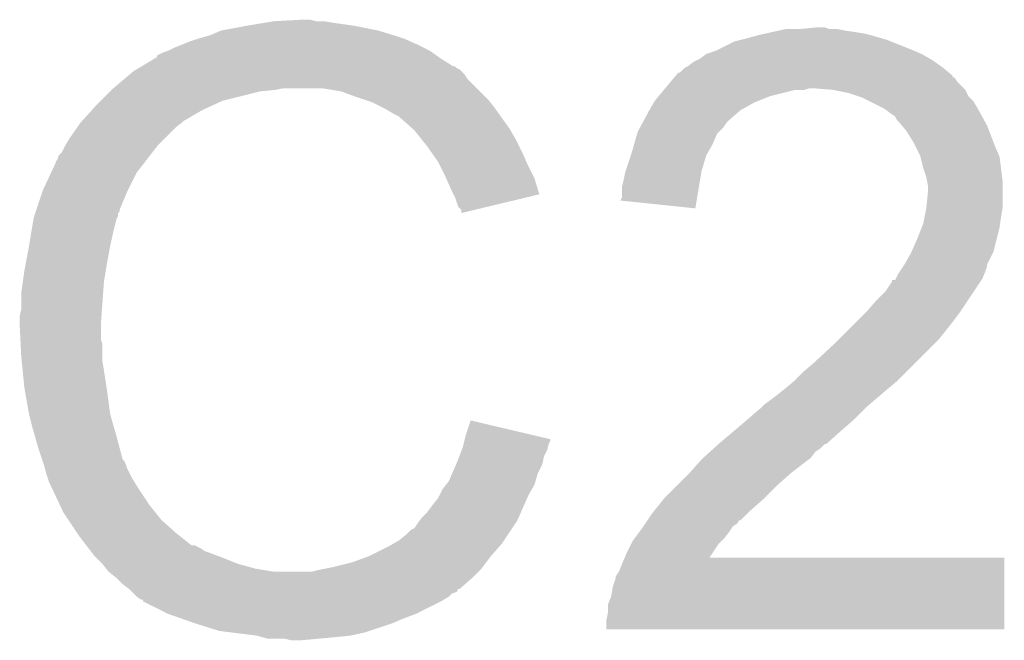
# Model space of a CAD drawing. Extents: x -1.3 to 24.2, y -3.9 to 53.4.
# Tile 15 of 44: x 5.5 to 7.1, y 11.4 to 12.4. Entities that reach past the tile are written whole.
import ezdxf

# ---------------------------------------------------------------- set-up
doc = ezdxf.new("R2010")
doc.units = 0
doc.layers.add('CURRENT_17_CLICK_V100_GTO', color=14, linetype='CONTINUOUS')

msp = doc.modelspace()

# ---------------------------------------------------------------- linework, layer by layer
at = {"layer": 'CURRENT_17_CLICK_V100_GTO'}
for points in [[(5.92582, 12.4206), (5.971538, 12.42314), (5.994402, 12.4206), (5.984242, 12.42314)], [(5.821682, 12.39774), (5.839462, 12.40536), (6.120386, 12.39774), (6.096002, 12.40536)], [(5.839462, 12.40536), (5.8801, 12.41298), (6.096002, 12.40536), (6.057898, 12.41298)], [(5.8801, 12.41298), (5.91058, 12.41806), (6.057898, 12.41298), (6.02234, 12.41806)], [(5.91058, 12.41806), (5.92582, 12.4206), (6.02234, 12.41806), (6.007102, 12.4206)], [(6.73608, 12.40282), (6.74751, 12.40536), (6.87324, 12.40282), (6.85546, 12.40536)], [(6.74751, 12.40536), (6.758942, 12.4079), (6.85546, 12.40536), (6.842762, 12.4079)], [(6.7818, 12.4079), (6.807178, 12.410438), (6.830064, 12.4079), (6.822442, 12.410438)], [(6.807178, 12.410438), (6.807198, 12.41044), (6.822442, 12.410438), (6.807198, 12.41044)], [(5.788658, 12.38758), (5.8039, 12.39266), (6.14807, 12.38758), (6.13664, 12.39266)], [(5.8039, 12.39266), (5.821682, 12.39774), (6.13664, 12.39266), (6.120386, 12.39774)], [(6.675122, 12.387582), (6.685276, 12.39012), (6.930388, 12.387582), (6.924042, 12.39012)], [(6.685276, 12.39012), (6.69544, 12.39266), (6.924042, 12.39012), (6.915152, 12.39266)], [(6.69544, 12.39266), (6.713218, 12.39774), (6.915152, 12.39266), (6.897372, 12.39774)], [(6.713218, 12.39774), (6.724648, 12.40028), (6.897372, 12.39774), (6.888482, 12.40028)], [(6.724648, 12.40028), (6.73608, 12.40282), (6.888482, 12.40028), (6.87324, 12.40282)], [(5.7531, 12.37234), (5.76326, 12.37742), (6.179818, 12.37234), (6.16966, 12.37742)], [(5.76326, 12.37742), (5.775958, 12.3825), (6.16966, 12.37742), (6.1595, 12.3825)], [(5.775958, 12.3825), (5.788658, 12.38758), (6.1595, 12.3825), (6.14807, 12.38758)], [(6.64464, 12.37234), (6.649718, 12.37488), (6.968068, 12.37234), (6.96214, 12.37488)], [(6.649718, 12.37488), (6.675122, 12.387582), (6.96214, 12.37488), (6.930388, 12.387582)], [(5.709912, 12.34694), (5.731068, 12.35964), (6.217924, 12.34694), (6.1976, 12.35964)], [(5.731068, 12.35964), (5.73532, 12.362192), (6.1976, 12.35964), (6.194028, 12.362192)], [(5.73532, 12.362192), (5.735334, 12.364726), (6.194028, 12.362192), (6.19048, 12.364726)], [(5.735334, 12.364726), (5.745482, 12.3698), (6.19048, 12.364726), (6.183374, 12.3698)], [(5.745482, 12.3698), (5.753094, 12.372338), (6.183374, 12.3698), (6.17982, 12.372338)], [(5.753094, 12.372338), (5.7531, 12.37234), (6.17982, 12.372338), (6.179818, 12.37234)], [(6.614158, 12.3571), (6.61924, 12.359642), (6.997702, 12.3571), (6.993254, 12.359642)], [(6.61924, 12.359642), (6.629402, 12.36726), (6.993254, 12.359642), (6.979922, 12.36726)], [(6.629402, 12.36726), (6.64464, 12.37234), (6.979922, 12.36726), (6.968068, 12.37234)], [(5.697222, 12.339322), (5.701446, 12.341858), (6.230618, 12.339322), (6.22808, 12.341858)], [(5.701446, 12.341858), (5.705676, 12.344398), (6.22808, 12.341858), (6.223004, 12.344398)], [(5.705676, 12.344398), (5.709902, 12.346934), (6.223004, 12.344398), (6.220466, 12.346934)], [(5.709902, 12.346934), (5.709912, 12.34694), (6.220466, 12.346934), (6.217924, 12.34694)], [(6.586226, 12.336786), (6.59384, 12.3444), (7.024612, 12.336786), (7.01548, 12.3444)], [(6.59384, 12.3444), (6.593844, 12.344402), (7.01548, 12.3444), (7.015478, 12.344402)], [(6.593844, 12.344402), (6.59892, 12.346942), (7.015478, 12.344402), (7.011922, 12.346942)], [(6.59892, 12.346942), (6.609082, 12.35456), (7.011922, 12.346942), (7.001258, 12.35456)], [(6.609082, 12.35456), (6.614158, 12.3571), (7.001258, 12.35456), (6.997702, 12.3571)], [(5.6642, 12.31138), (5.682208, 12.326618), (6.25602, 12.31138), (6.240782, 12.326618)], [(5.682208, 12.326618), (5.691216, 12.33424), (6.240782, 12.326618), (6.2357, 12.33424)], [(5.691216, 12.33424), (5.697222, 12.339322), (6.2357, 12.33424), (6.230618, 12.339322)], [(6.570984, 12.321538), (6.57733, 12.329152), (7.038342, 12.321538), (7.033264, 12.329152)], [(6.57733, 12.329152), (6.577336, 12.32916), (7.033264, 12.329152), (7.030742, 12.32916)], [(6.577336, 12.32916), (6.579446, 12.331692), (7.030742, 12.32916), (7.03072, 12.331692)], [(6.579446, 12.331692), (6.583688, 12.33678), (7.03072, 12.331692), (7.02462, 12.33678)], [(6.583688, 12.33678), (6.586226, 12.336786), (7.02462, 12.33678), (7.024612, 12.336786)], [(5.66166, 12.30884), (5.6642, 12.31138), (5.928362, 12.30884), (5.941058, 12.31138)], [(6.035038, 12.3063), (6.004558, 12.31138), (6.2611, 12.3063), (6.25602, 12.31138)], [(6.5604, 12.30884), (6.562516, 12.311378), (6.789416, 12.30884), (6.797038, 12.311378)], [(6.562516, 12.31138), (6.570984, 12.321538), (7.0485, 12.31138), (7.038342, 12.321538)], [(6.562516, 12.311378), (6.562516, 12.31138), (6.797038, 12.311378), (6.804662, 12.31138)], [(6.83514, 12.30884), (6.804662, 12.31138), (7.05104, 12.30884), (7.0485, 12.31138)], [(5.64388, 12.29106), (5.65912, 12.3063), (5.841998, 12.29106), (5.90296, 12.3063)], [(5.65912, 12.3063), (5.66166, 12.30884), (5.90296, 12.3063), (5.928362, 12.30884)], [(6.06298, 12.29614), (6.035038, 12.3063), (6.27126, 12.29614), (6.2611, 12.3063)], [(6.070606, 12.293598), (6.06298, 12.29614), (6.273802, 12.293598), (6.27126, 12.29614)], [(6.085838, 12.28852), (6.070606, 12.293598), (6.277866, 12.28852), (6.273802, 12.293598)], [(6.54558, 12.291058), (6.55193, 12.298678), (6.714484, 12.291058), (6.733538, 12.298678)], [(6.55193, 12.298678), (6.5604, 12.30884), (6.733538, 12.298678), (6.774178, 12.30884)], [(6.83516, 12.308836), (6.83514, 12.30884), (7.051042, 12.308836), (7.05104, 12.30884)], [(6.860538, 12.30376), (6.83516, 12.308836), (7.053582, 12.30376), (7.051042, 12.308836)], [(6.875778, 12.29868), (6.860538, 12.30376), (7.056122, 12.29868), (7.053582, 12.30376)], [(6.883398, 12.29614), (6.875778, 12.29868), (7.058662, 12.29614), (7.056122, 12.29868)], [(6.893562, 12.291058), (6.883398, 12.29614), (7.063742, 12.291058), (7.058662, 12.29614)], [(5.629332, 12.27582), (5.63626, 12.28344), (5.808982, 12.27582), (5.82549, 12.28344)], [(5.63626, 12.28344), (5.64388, 12.29106), (5.82549, 12.28344), (5.841998, 12.29106)], [(6.10108, 12.2809), (6.085838, 12.28852), (6.28396, 12.2809), (6.277866, 12.28852)], [(6.10616, 12.27836), (6.10108, 12.2809), (6.285776, 12.27836), (6.28396, 12.2809)], [(6.118862, 12.27074), (6.10616, 12.27836), (6.291218, 12.27074), (6.285776, 12.27836)], [(6.53687, 12.27582), (6.544128, 12.28852), (6.68528, 12.27582), (6.708138, 12.28852)], [(6.544128, 12.28852), (6.54558, 12.291058), (6.708138, 12.28852), (6.714484, 12.291058)], [(6.918958, 12.27836), (6.893562, 12.291058), (7.07136, 12.27836), (7.063742, 12.291058)], [(6.92912, 12.27074), (6.918958, 12.27836), (7.075518, 12.27074), (7.07136, 12.27836)], [(5.613166, 12.258038), (5.629332, 12.27582), (5.778498, 12.258038), (5.808982, 12.27582)], [(6.129016, 12.265662), (6.118862, 12.27074), (6.294846, 12.265662), (6.291218, 12.27074)], [(6.13156, 12.26312), (6.129016, 12.265662), (6.296662, 12.26312), (6.294846, 12.265662)], [(6.151564, 12.24534), (6.13156, 12.26312), (6.309362, 12.24534), (6.296662, 12.26312)], [(6.527214, 12.258042), (6.53542, 12.27328), (6.66496, 12.258042), (6.682376, 12.27328)], [(6.53542, 12.27328), (6.53687, 12.27582), (6.682376, 12.27328), (6.68528, 12.27582)], [(6.936736, 12.26566), (6.92912, 12.27074), (7.078288, 12.26566), (7.075518, 12.27074)], [(6.939278, 12.260584), (6.936736, 12.26566), (7.081056, 12.260584), (7.078288, 12.26566)], [(5.593078, 12.2301), (5.605524, 12.247878), (5.748022, 12.2301), (5.7658, 12.247878)], [(5.605524, 12.247878), (5.61086, 12.2555), (5.7658, 12.247878), (5.775958, 12.2555)], [(5.61086, 12.2555), (5.610862, 12.255502), (5.775958, 12.2555), (5.77596, 12.255502)], [(5.610862, 12.255502), (5.613166, 12.258038), (5.77596, 12.255502), (5.778498, 12.258038)], [(6.15442, 12.2428), (6.151564, 12.24534), (6.310814, 12.2428), (6.309362, 12.24534)], [(6.51764, 12.240262), (6.52174, 12.247878), (6.649722, 12.240262), (6.657338, 12.247878)], [(6.52174, 12.247878), (6.525844, 12.2555), (6.657338, 12.247878), (6.66242, 12.2555)], [(6.525844, 12.2555), (6.527214, 12.258042), (6.66242, 12.2555), (6.66496, 12.258042)], [(6.947992, 12.25042), (6.939278, 12.260584), (7.0866, 12.25042), (7.081056, 12.260584)], [(6.95452, 12.242802), (6.947992, 12.25042), (7.08953, 12.242802), (7.0866, 12.25042)], [(5.586982, 12.219938), (5.593078, 12.2301), (5.73786, 12.219938), (5.748022, 12.2301)], [(6.166612, 12.22756), (6.15442, 12.2428), (6.31952, 12.22756), (6.310814, 12.2428)], [(6.511832, 12.219938), (6.516912, 12.237716), (6.63956, 12.219938), (6.647178, 12.237716)], [(6.516912, 12.237716), (6.51764, 12.240262), (6.647178, 12.237716), (6.649722, 12.240262)], [(6.96722, 12.222478), (6.95452, 12.242802), (7.097348, 12.222478), (7.08953, 12.242802)], [(5.580382, 12.207244), (5.58546, 12.217398), (5.727986, 12.207244), (5.735884, 12.217398)], [(5.58546, 12.217398), (5.586982, 12.219938), (5.735884, 12.217398), (5.73786, 12.219938)], [(6.17474, 12.2174), (6.166612, 12.22756), (6.3246, 12.2174), (6.31952, 12.22756)], [(6.181852, 12.20724), (6.17474, 12.2174), (6.32968, 12.20724), (6.3246, 12.2174)], [(6.50748, 12.2047), (6.511832, 12.219938), (6.63085, 12.2047), (6.63956, 12.219938)], [(6.96976, 12.2174), (6.96722, 12.222478), (7.0993, 12.2174), (7.097348, 12.222478)], [(6.97738, 12.202162), (6.96976, 12.2174), (7.10583, 12.202162), (7.0993, 12.2174)], [(5.57276, 12.194544), (5.575304, 12.202162), (5.718108, 12.194544), (5.724034, 12.202162)], [(5.575304, 12.202162), (5.580382, 12.207244), (5.724034, 12.202162), (5.727986, 12.207244)], [(6.192518, 12.192), (6.181852, 12.20724), (6.336454, 12.192), (6.32968, 12.20724)], [(6.498168, 12.17676), (6.506632, 12.202158), (6.62178, 12.17676), (6.629398, 12.202158)], [(6.506632, 12.202158), (6.50748, 12.2047), (6.629398, 12.202158), (6.63085, 12.2047)], [(6.978018, 12.199616), (6.97738, 12.202162), (7.10692, 12.199616), (7.10583, 12.202162)], [(6.982462, 12.18184), (6.978018, 12.199616), (7.109144, 12.18184), (7.10692, 12.199616)], [(5.563046, 12.174218), (5.57022, 12.189464), (5.7023, 12.174218), (5.714158, 12.189464)], [(5.57022, 12.189464), (5.570226, 12.192006), (5.714158, 12.189464), (5.716134, 12.192006)], [(5.570226, 12.192006), (5.57276, 12.194544), (5.716134, 12.192006), (5.718108, 12.194544)], [(6.19633, 12.18438), (6.192518, 12.192), (6.33984, 12.18438), (6.336454, 12.192)], [(6.20522, 12.1666), (6.19633, 12.18438), (6.348732, 12.1666), (6.33984, 12.18438)], [(6.987538, 12.1666), (6.982462, 12.18184), (7.111048, 12.1666), (7.109144, 12.18184)], [(5.5499, 12.14628), (5.563046, 12.174218), (5.68833, 12.14628), (5.7023, 12.174218)], [(6.20635, 12.164058), (6.20522, 12.1666), (6.350002, 12.164058), (6.348732, 12.1666)], [(6.49478, 12.16152), (6.497322, 12.17422), (6.619234, 12.16152), (6.621354, 12.17422)], [(6.497322, 12.17422), (6.498168, 12.17676), (6.621354, 12.17422), (6.62178, 12.17676)], [(6.989064, 12.158978), (6.987538, 12.1666), (7.112, 12.158978), (7.111048, 12.1666)], [(6.21538, 12.14374), (6.20635, 12.164058), (6.356076, 12.14374), (6.350002, 12.164058)], [(6.49224, 12.151362), (6.49478, 12.16152), (6.617538, 12.151362), (6.619234, 12.16152)], [(6.49224, 12.133584), (6.49224, 12.151362), (6.614568, 12.133584), (6.617538, 12.151362)], [(6.99008, 12.153902), (6.989064, 12.158978), (7.112, 12.153902), (7.112, 12.158978)], [(6.99008, 12.141198), (6.99008, 12.153902), (7.112, 12.141198), (7.112, 12.153902)], [(5.538892, 12.113256), (5.549052, 12.14374), (5.67436, 12.113256), (5.68706, 12.14374)], [(5.549052, 12.14374), (5.5499, 12.14628), (5.68706, 12.14374), (5.68833, 12.14628)], [(6.217924, 12.138654), (6.21538, 12.14374), (6.357596, 12.138654), (6.356076, 12.14374)], [(6.22046, 12.13358), (6.217924, 12.138654), (6.336434, 12.13358), (6.357596, 12.138654)], [(6.22554, 12.118344), (6.22046, 12.13358), (6.272892, 12.118344), (6.336434, 12.13358)], [(6.489714, 12.128526), (6.49224, 12.133584), (6.613724, 12.128526), (6.614568, 12.133584)], [(6.987794, 12.118338), (6.99008, 12.141198), (7.112, 12.118338), (7.112, 12.141198)], [(6.230614, 12.113266), (6.22554, 12.118344), (6.251714, 12.113266), (6.272892, 12.118344)], [(6.6116, 12.115802), (6.489714, 12.128526), (6.6116, 12.115802), (6.613724, 12.128526)], [(6.98754, 12.115798), (6.987794, 12.118338), (7.111576, 12.115798), (7.112, 12.118338)], [(5.534662, 12.100562), (5.535506, 12.103096), (5.67055, 12.100562), (5.671818, 12.103096)], [(5.535506, 12.103096), (5.537198, 12.108174), (5.671818, 12.103096), (5.67182, 12.108174)], [(5.537198, 12.108174), (5.538044, 12.110714), (5.67182, 12.108174), (5.674354, 12.110714)], [(5.538044, 12.110714), (5.538892, 12.113256), (5.674354, 12.110714), (5.67436, 12.113256)], [(6.23062, 12.108208), (6.230614, 12.113266), (6.23062, 12.108208), (6.251714, 12.113266)], [(6.98246, 12.090402), (6.985, 12.1031), (7.107646, 12.090402), (7.10946, 12.1031)], [(6.985, 12.1031), (6.98754, 12.115798), (7.10946, 12.1031), (7.111576, 12.115798)], [(5.53085, 12.0777), (5.534236, 12.098018), (5.6642, 12.0777), (5.669278, 12.098018)], [(5.534236, 12.098018), (5.534662, 12.100562), (5.669278, 12.098018), (5.67055, 12.100562)], [(6.9723, 12.065), (6.980426, 12.08532), (7.10184, 12.065), (7.10692, 12.08532)], [(6.980426, 12.08532), (6.98246, 12.090402), (7.10692, 12.08532), (7.107646, 12.090402)], [(5.52704, 12.05484), (5.53085, 12.0777), (5.65912, 12.05484), (5.6642, 12.0777)], [(5.5218, 12.0269), (5.52704, 12.05484), (5.65404, 12.0269), (5.65912, 12.05484)], [(6.963266, 12.044678), (6.9723, 12.065), (7.09676, 12.044678), (7.10184, 12.065)], [(6.951978, 12.024358), (6.96214, 12.042142), (7.0866, 12.024358), (7.095492, 12.042142)], [(6.96214, 12.042142), (6.963266, 12.044678), (7.095492, 12.042142), (7.09676, 12.044678)], [(5.51942, 12.0142), (5.5218, 12.0269), (5.651922, 12.0142), (5.65404, 12.0269)], [(6.945206, 12.0142), (6.950284, 12.021818), (7.08406, 12.0142), (7.086598, 12.021818)], [(6.950284, 12.021818), (6.951976, 12.024356), (7.086598, 12.021818), (7.0866, 12.024356)], [(6.951976, 12.024356), (6.951978, 12.024358), (7.0866, 12.024356), (7.0866, 12.024358)], [(5.51688, 11.996422), (5.51942, 12.0142), (5.64896, 11.996422), (5.651922, 12.0142)], [(6.938008, 12.001498), (6.941822, 12.009122), (7.078978, 12.001498), (7.082028, 12.009122)], [(6.941822, 12.009122), (6.945206, 12.0142), (7.082028, 12.009122), (7.08406, 12.0142)], [(5.51434, 11.97864), (5.51688, 11.996422), (5.647688, 11.97864), (5.64896, 11.996422)], [(6.9215, 11.98118), (6.93166, 11.996424), (7.065432, 11.98118), (7.075594, 11.996424)], [(6.93166, 11.996424), (6.931682, 11.99896), (7.075594, 11.996424), (7.077286, 11.99896)], [(6.931682, 11.99896), (6.936746, 11.998974), (7.077286, 11.99896), (7.077294, 11.998974)], [(6.936746, 11.998974), (6.938008, 12.001498), (7.077294, 11.998974), (7.078978, 12.001498)], [(5.51434, 11.950702), (5.51434, 11.97864), (5.645694, 11.950702), (5.647688, 11.97864)], [(6.906258, 11.96594), (6.9215, 11.98118), (7.055272, 11.96594), (7.065432, 11.98118)], [(6.89102, 11.94816), (6.906258, 11.96594), (7.04342, 11.94816), (7.055272, 11.96594)], [(5.5118, 11.940542), (5.51434, 11.950702), (5.644968, 11.940542), (5.645694, 11.950702)], [(5.5118, 11.925302), (5.5118, 11.940542), (5.64388, 11.925302), (5.644968, 11.940542)], [(6.8707, 11.92784), (6.89102, 11.94816), (7.02818, 11.92784), (7.04342, 11.94816)], [(5.5118, 11.9253), (5.5118, 11.925302), (5.643882, 11.9253), (5.64388, 11.925302)], [(5.512944, 11.902438), (5.5118, 11.9253), (5.643882, 11.902438), (5.643882, 11.9253)], [(6.8453, 11.90244), (6.8707, 11.92784), (7.00786, 11.90244), (7.02818, 11.92784)], [(5.513326, 11.894816), (5.512944, 11.902438), (5.64642, 11.894816), (5.643882, 11.902438)], [(5.51434, 11.8745), (5.513326, 11.894816), (5.64642, 11.8745), (5.64642, 11.894816)], [(6.80466, 11.86434), (6.84022, 11.89736), (6.96976, 11.86434), (7.00278, 11.89736)], [(6.84022, 11.89736), (6.8453, 11.90244), (7.00278, 11.89736), (7.00786, 11.90244)], [(5.515104, 11.866878), (5.51434, 11.8745), (5.64642, 11.866878), (5.64642, 11.8745)], [(5.516626, 11.85164), (5.515104, 11.866878), (5.64896, 11.85164), (5.64642, 11.866878)], [(6.78688, 11.8491), (6.80466, 11.86434), (6.95452, 11.8491), (6.96976, 11.86434)], [(5.51942, 11.823698), (5.516626, 11.85164), (5.65326, 11.823698), (5.64896, 11.85164)], [(6.77164, 11.83386), (6.78688, 11.8491), (6.93928, 11.83386), (6.95452, 11.8491)], [(6.7564, 11.82116), (6.771638, 11.833858), (6.92404, 11.82116), (6.939276, 11.833858)], [(6.771638, 11.833858), (6.77164, 11.83386), (6.939276, 11.833858), (6.93928, 11.83386)], [(5.520318, 11.81862), (5.51942, 11.823698), (5.65404, 11.81862), (5.65326, 11.823698)], [(5.52704, 11.78052), (5.520318, 11.81862), (5.65912, 11.78052), (5.65404, 11.81862)], [(6.7437, 11.811), (6.7564, 11.82116), (6.912184, 11.811), (6.92404, 11.82116)], [(6.723382, 11.79576), (6.7437, 11.811), (6.894404, 11.79576), (6.912184, 11.811)], [(5.527042, 11.780518), (5.52704, 11.78052), (5.65912, 11.780518), (5.65912, 11.78052)], [(5.53212, 11.7602), (5.527042, 11.780518), (5.664926, 11.7602), (5.65912, 11.780518)], [(6.694594, 11.77036), (6.7183, 11.790678), (6.86816, 11.77036), (6.888476, 11.790678)], [(6.7183, 11.790678), (6.718304, 11.790682), (6.888476, 11.790678), (6.88848, 11.790682)], [(6.718304, 11.790682), (6.723382, 11.79576), (6.88848, 11.790682), (6.894404, 11.79576)], [(6.23824, 11.747498), (6.24588, 11.770356), (6.342968, 11.747498), (6.24588, 11.770356)], [(6.68274, 11.7602), (6.694594, 11.77036), (6.856548, 11.7602), (6.86816, 11.77036)], [(5.536476, 11.74496), (5.53212, 11.7602), (5.66928, 11.74496), (5.664926, 11.7602)], [(6.64972, 11.73226), (6.673734, 11.75258), (6.824974, 11.73226), (6.84784, 11.75258)], [(6.673734, 11.75258), (6.68274, 11.7602), (6.84784, 11.75258), (6.856548, 11.7602)], [(5.54228, 11.72464), (5.536476, 11.74496), (5.674702, 11.72464), (5.66928, 11.74496)], [(6.23316, 11.727182), (6.234428, 11.732258), (6.371588, 11.727182), (6.372858, 11.732258)], [(6.234428, 11.732258), (6.235698, 11.737336), (6.372858, 11.732258), (6.375398, 11.737336)], [(6.235698, 11.737336), (6.23633, 11.739862), (6.375398, 11.737336), (6.3754, 11.739862)], [(6.23633, 11.739862), (6.23824, 11.747498), (6.3754, 11.739862), (6.342968, 11.747498)], [(6.641338, 11.72464), (6.649712, 11.732254), (6.81482, 11.72464), (6.822434, 11.732254)], [(6.649712, 11.732254), (6.64972, 11.73226), (6.822434, 11.732254), (6.824974, 11.73226)], [(5.548208, 11.706858), (5.54228, 11.72464), (5.679444, 11.706858), (5.674702, 11.72464)], [(6.227444, 11.711938), (6.231252, 11.722098), (6.36524, 11.711938), (6.37032, 11.722098)], [(6.231252, 11.722098), (6.23316, 11.727182), (6.37032, 11.722098), (6.371588, 11.727182)], [(6.62457, 11.709398), (6.635746, 11.719558), (6.799578, 11.709398), (6.807198, 11.719558)], [(6.635746, 11.719558), (6.641338, 11.72464), (6.807198, 11.719558), (6.81482, 11.72464)], [(5.549056, 11.704316), (5.548208, 11.706858), (5.681982, 11.704316), (5.679444, 11.706858)], [(5.550748, 11.699238), (5.549056, 11.704316), (5.68452, 11.699238), (5.681982, 11.704316)], [(6.222272, 11.699238), (6.22554, 11.70686), (6.362698, 11.699238), (6.364222, 11.70686)], [(6.22554, 11.70686), (6.227444, 11.711938), (6.364222, 11.70686), (6.36524, 11.711938)], [(6.60146, 11.684), (6.617264, 11.70178), (6.76656, 11.684), (6.78942, 11.70178)], [(6.617264, 11.70178), (6.62178, 11.70686), (6.78942, 11.70178), (6.796192, 11.70686)], [(6.62178, 11.70686), (6.62457, 11.709398), (6.796192, 11.70686), (6.799578, 11.709398)], [(5.55244, 11.694158), (5.550748, 11.699238), (5.686214, 11.694158), (5.68452, 11.699238)], [(5.553076, 11.69162), (5.55244, 11.694158), (5.68706, 11.69162), (5.686214, 11.694158)], [(5.554982, 11.684), (5.553076, 11.69162), (5.690872, 11.684), (5.68706, 11.69162)], [(5.557522, 11.676382), (5.554982, 11.684), (5.69468, 11.676382), (5.690872, 11.684)], [(6.2103, 11.671302), (6.21574, 11.683998), (6.35145, 11.671302), (6.355078, 11.683998)], [(6.21574, 11.683998), (6.222272, 11.699238), (6.355078, 11.683998), (6.362698, 11.699238)], [(6.58114, 11.66368), (6.60146, 11.684), (6.7437, 11.66368), (6.76656, 11.684)], [(5.56006, 11.668762), (5.557522, 11.676382), (5.699444, 11.668762), (5.69468, 11.676382)], [(5.5626, 11.66368), (5.56006, 11.668762), (5.702618, 11.66368), (5.699444, 11.668762)], [(6.206232, 11.666218), (6.2103, 11.671302), (6.35, 11.666218), (6.35145, 11.671302)], [(5.566186, 11.65606), (5.5626, 11.66368), (5.70738, 11.65606), (5.702618, 11.66368)], [(5.576944, 11.6332), (5.566186, 11.65606), (5.72262, 11.6332), (5.70738, 11.65606)], [(6.19506, 11.64844), (6.20014, 11.6586), (6.33984, 11.64844), (6.345646, 11.6586)], [(6.20014, 11.6586), (6.206232, 11.666218), (6.345646, 11.6586), (6.35, 11.666218)], [(6.56082, 11.64336), (6.58114, 11.66368), (6.72338, 11.64336), (6.7437, 11.66368)], [(6.18236, 11.63066), (6.192522, 11.643362), (6.33206, 11.63066), (6.337618, 11.643362)], [(6.192522, 11.643362), (6.19506, 11.64844), (6.337618, 11.643362), (6.33984, 11.64844)], [(6.544564, 11.623042), (6.558788, 11.64082), (6.70052, 11.623042), (6.72084, 11.64082)], [(6.558788, 11.64082), (6.56082, 11.64336), (6.72084, 11.64082), (6.72338, 11.64336)], [(5.58292, 11.6205), (5.576944, 11.6332), (5.73278, 11.6205), (5.72262, 11.6332)], [(5.591388, 11.6078), (5.58292, 11.6205), (5.74294, 11.6078), (5.73278, 11.6205)], [(6.167122, 11.61288), (6.17474, 11.620502), (6.32428, 11.61288), (6.327616, 11.620502)], [(6.17474, 11.620502), (6.18236, 11.63066), (6.327616, 11.620502), (6.33206, 11.63066)], [(6.5405, 11.61796), (6.544564, 11.623042), (6.695436, 11.61796), (6.70052, 11.623042)], [(5.604932, 11.587482), (5.591388, 11.6078), (5.765798, 11.587482), (5.74294, 11.6078)], [(6.1595, 11.60272), (6.163308, 11.607798), (6.318672, 11.60272), (6.322058, 11.607798)], [(6.163308, 11.607798), (6.167122, 11.61288), (6.322058, 11.607798), (6.32428, 11.61288)], [(6.53034, 11.60272), (6.533716, 11.607786), (6.680196, 11.60272), (6.682734, 11.607786)], [(6.533716, 11.607786), (6.533726, 11.6078), (6.682734, 11.607786), (6.685274, 11.6078)], [(6.533726, 11.6078), (6.5405, 11.61796), (6.685274, 11.6078), (6.695436, 11.61796)], [(6.14172, 11.58494), (6.149344, 11.592562), (6.30682, 11.58494), (6.3119, 11.592562)], [(6.149344, 11.592562), (6.15442, 11.595104), (6.3119, 11.592562), (6.313594, 11.595104)], [(6.15442, 11.595104), (6.1595, 11.60272), (6.313594, 11.595104), (6.318672, 11.60272)], [(6.51383, 11.57986), (6.52145, 11.59002), (6.659878, 11.57986), (6.6675, 11.59002)], [(6.52145, 11.59002), (6.52526, 11.5951), (6.6675, 11.59002), (6.670886, 11.5951)], [(6.52526, 11.5951), (6.526952, 11.597638), (6.670886, 11.5951), (6.672578, 11.597638)], [(6.526952, 11.597638), (6.53034, 11.60272), (6.672578, 11.597638), (6.680196, 11.60272)], [(5.60832, 11.5824), (5.604932, 11.587482), (5.772152, 11.5824), (5.765798, 11.587482)], [(5.620044, 11.56716), (5.60832, 11.5824), (5.791206, 11.56716), (5.772152, 11.5824)], [(6.120124, 11.569698), (6.129018, 11.57478), (6.29666, 11.569698), (6.300046, 11.57478)], [(6.129018, 11.57478), (6.14172, 11.58494), (6.300046, 11.57478), (6.30682, 11.58494)], [(6.50748, 11.5697), (6.510022, 11.57478), (6.64972, 11.5697), (6.654798, 11.57478)], [(6.510022, 11.57478), (6.51383, 11.57986), (6.654798, 11.57478), (6.659878, 11.57986)], [(5.620046, 11.567158), (5.620044, 11.56716), (5.796284, 11.567158), (5.791206, 11.56716)], [(5.623954, 11.562078), (5.620046, 11.567158), (5.806442, 11.562078), (5.796284, 11.567158)], [(5.62786, 11.557), (5.623954, 11.562078), (5.81406, 11.557), (5.806442, 11.562078)], [(5.629814, 11.55446), (5.62786, 11.557), (5.82168, 11.55446), (5.81406, 11.557)], [(6.080762, 11.549382), (6.111238, 11.56462), (6.27888, 11.549382), (6.292214, 11.56462)], [(6.111238, 11.56462), (6.120124, 11.569698), (6.292214, 11.56462), (6.29666, 11.569698)], [(6.49986, 11.55446), (6.50748, 11.5697), (6.639588, 11.55446), (6.64972, 11.5697)], [(5.63372, 11.549382), (5.629814, 11.55446), (5.835222, 11.549382), (5.82168, 11.55446)], [(5.636262, 11.54684), (5.63372, 11.549382), (5.842, 11.54684), (5.835222, 11.549382)], [(5.64642, 11.53668), (5.636262, 11.54684), (5.867396, 11.53668), (5.842, 11.54684)], [(6.05282, 11.539222), (6.08076, 11.54938), (6.271258, 11.539222), (6.278878, 11.54938)], [(6.08076, 11.54938), (6.080762, 11.549382), (6.278878, 11.54938), (6.27888, 11.549382)], [(6.49224, 11.53668), (6.496584, 11.546818), (7.114538, 11.53668), (7.11454, 11.546818)], [(6.496584, 11.546818), (6.496594, 11.54684), (7.11454, 11.546818), (6.634522, 11.54684)], [(6.496594, 11.54684), (6.49986, 11.55446), (6.634522, 11.54684), (6.639588, 11.55446)], [(5.646422, 11.536678), (5.64642, 11.53668), (5.8674, 11.536678), (5.867396, 11.53668)], [(5.652516, 11.52906), (5.646422, 11.536678), (5.89534, 11.52906), (5.8674, 11.536678)], [(5.656578, 11.523982), (5.652516, 11.52906), (5.92581, 11.523982), (5.89534, 11.52906)], [(5.656582, 11.52398), (5.656578, 11.523982), (5.925822, 11.52398), (5.92581, 11.523982)], [(5.669278, 11.513822), (5.656582, 11.52398), (6.2484, 11.513822), (6.258558, 11.52398)], [(5.986782, 11.52398), (5.99694, 11.52652), (6.258558, 11.52398), (6.261098, 11.52652)], [(5.99694, 11.52652), (6.00964, 11.52906), (6.261098, 11.52652), (6.263638, 11.52906)], [(6.00964, 11.52906), (6.02234, 11.5316), (6.263638, 11.52906), (6.265542, 11.5316)], [(6.02234, 11.5316), (6.05282, 11.539222), (6.265542, 11.5316), (6.271258, 11.539222)], [(6.482084, 11.516366), (6.48716, 11.52398), (7.114534, 11.516366), (7.114534, 11.52398)], [(6.48716, 11.52398), (6.49224, 11.53668), (7.114534, 11.52398), (7.114538, 11.53668)], [(5.669282, 11.51382), (5.669278, 11.513822), (6.2484, 11.51382), (6.2484, 11.513822)], [(5.67944, 11.503662), (5.669282, 11.51382), (6.236786, 11.503662), (6.2484, 11.51382)], [(6.477002, 11.498582), (6.48208, 11.513824), (7.11453, 11.498582), (7.114532, 11.513824)], [(6.48208, 11.513824), (6.482084, 11.516366), (7.114532, 11.513824), (7.114534, 11.516366)], [(5.689598, 11.49604), (5.67944, 11.503662), (6.228074, 11.49604), (6.236786, 11.503662)], [(5.689614, 11.496026), (5.689598, 11.49604), (6.225534, 11.496026), (6.228074, 11.49604)], [(5.69468, 11.49096), (5.689614, 11.496026), (6.222992, 11.49096), (6.225534, 11.496026)], [(6.47446, 11.483342), (6.477002, 11.498582), (7.114528, 11.483342), (7.11453, 11.498582)], [(5.697224, 11.488416), (5.69468, 11.49096), (6.215378, 11.488416), (6.222992, 11.49096)], [(5.702298, 11.483342), (5.697224, 11.488416), (6.210302, 11.483342), (6.215378, 11.488416)], [(5.702304, 11.483338), (5.702298, 11.483342), (6.210298, 11.483338), (6.210302, 11.483342)], [(5.709914, 11.478264), (5.702304, 11.483338), (6.20184, 11.478264), (6.210298, 11.483338)], [(5.712438, 11.47826), (5.709914, 11.478264), (6.201832, 11.47826), (6.20184, 11.478264)], [(5.71246, 11.475734), (5.712438, 11.47826), (6.197622, 11.475734), (6.201832, 11.47826)], [(5.712488, 11.47572), (5.71246, 11.475734), (6.1976, 11.47572), (6.197622, 11.475734)], [(5.7531, 11.4554), (5.712488, 11.47572), (6.15696, 11.4554), (6.1976, 11.47572)], [(6.469382, 11.470644), (6.47446, 11.483342), (7.114524, 11.470644), (7.114528, 11.483342)], [(6.46938, 11.457942), (6.469382, 11.470644), (7.114522, 11.457942), (7.114524, 11.470644)], [(5.77469, 11.44778), (5.7531, 11.4554), (6.13664, 11.44778), (6.15696, 11.4554)], [(5.79628, 11.44016), (5.77469, 11.44778), (6.11886, 11.44016), (6.13664, 11.44778)], [(6.46684, 11.445242), (6.46938, 11.457942), (7.11452, 11.445242), (7.114522, 11.457942)], [(6.46684, 11.430022), (6.46684, 11.445242), (7.114518, 11.430022), (7.11452, 11.445242)], [(5.836918, 11.42746), (5.79628, 11.44016), (6.080758, 11.42746), (6.11886, 11.44016)], [(7.114518, 11.43), (6.46684, 11.430022), (7.114518, 11.43), (7.114518, 11.430022)], [(5.857238, 11.42492), (5.836918, 11.42746), (6.073138, 11.42492), (6.080758, 11.42746)], [(5.897878, 11.41984), (5.857238, 11.42492), (6.050278, 11.41984), (6.073138, 11.42492)], [(5.906768, 11.4173), (5.897878, 11.41984), (6.02488, 11.4173), (6.050278, 11.41984)], [(5.915656, 11.41476), (5.906768, 11.4173), (5.99694, 11.41476), (6.02488, 11.4173)], [(5.953758, 11.41222), (5.943598, 11.41476), (5.969002, 11.41222), (5.99694, 11.41476)]]:
    msp.add_solid(points, dxfattribs=at)

doc.saveas('drawing.dxf')
